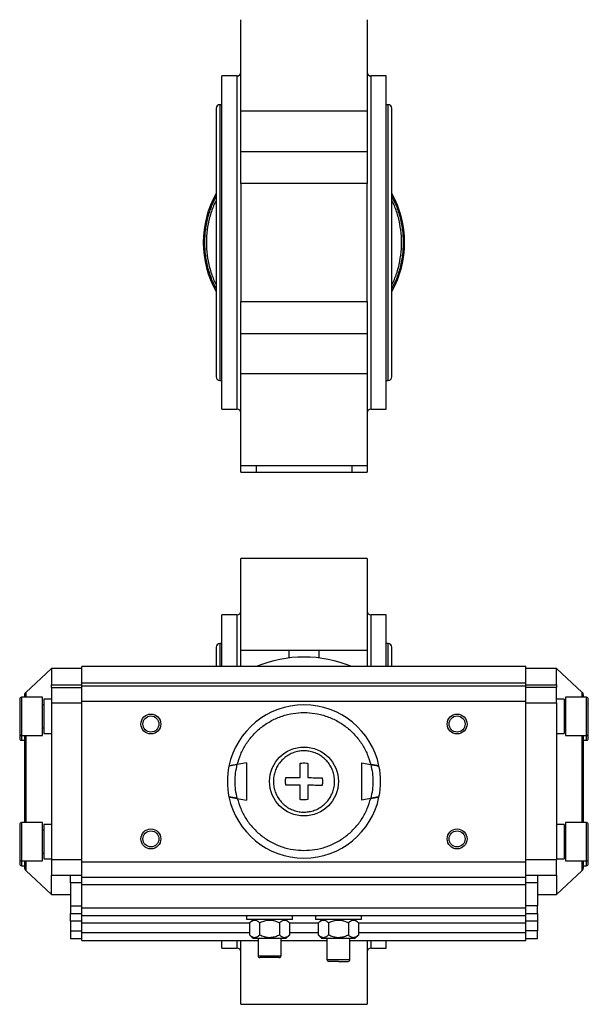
# Model space of a CAD drawing. Header units: millimetres. Extents: x 328 to 1048, y 21 to 717.
# Tile 2 of 22: x 510 to 658, y 21 to 278. Entities that reach past the tile are written whole.
import ezdxf

# ---------------------------------------------------------------- set-up
doc = ezdxf.new("R2010")
doc.units = ezdxf.units.MM

msp = doc.modelspace()

# ---------------------------------------------------------------- linework, layer by layer
at = {"color": 7, "linetype": 'Continuous', "lineweight": 25}
for p, q in [((566.56, 262.95), (562.56, 262.95)), ((562.56, 219.45), (562.56, 262.95)), ((605.56, 262.95), (601.56, 262.95)), ((605.56, 219.45), (605.56, 262.95)), ((562.56, 255.45), (562.06, 255.45)), ((606.06, 255.45), (605.56, 255.45)), ((561.11, 254.5), (561.11, 184.4)), ((600.56, 253.75), (567.56, 253.75)), ((567.56, 243.26), (567.56, 253.75)), ((600.56, 253.75), (600.56, 243.26)), ((607.01, 184.4), (607.01, 254.5)), ((567.56, 243.26), (600.56, 243.26)), ((567.56, 234.84), (567.56, 204.07)), ((600.56, 234.84), (567.56, 234.84)), ((600.56, 204.07), (600.56, 234.84)), ((562.56, 175.95), (562.56, 219.45)), ((605.56, 175.95), (605.56, 219.45)), ((567.56, 204.07), (600.56, 204.07)), ((600.56, 195.65), (567.56, 195.65)), ((567.56, 185.16), (567.56, 195.65)), ((600.56, 195.65), (600.56, 185.16)), ((600.56, 185.16), (567.56, 185.16)), ((562.06, 183.45), (562.56, 183.45)), ((605.56, 183.45), (606.06, 183.45)), ((562.56, 175.95), (566.56, 175.95)), ((601.56, 175.95), (605.56, 175.95)), ((567.56, 161.26), (600.56, 161.26)), ((567.56, 159.45), (567.56, 161.13)), ((567.56, 159.45), (571.56, 159.45)), ((571.56, 161.26), (571.56, 159.45)), ((571.56, 159.45), (596.56, 159.45)), ((596.56, 161.26), (596.56, 159.45)), ((596.56, 159.45), (600.56, 159.45)), ((600.56, 161.13), (600.56, 159.45)), ((600.56, 136.92), (567.56, 136.92)), ((600.56, 136.92), (600.56, 136.92)), ((600.56, 136.92), (600.56, 113.02)), ((566.56, 122.22), (562.56, 122.22)), ((562.56, 108.72), (562.56, 122.22)), ((605.56, 122.22), (601.56, 122.22)), ((605.56, 108.72), (605.56, 122.22)), ((561.11, 113.77), (561.11, 108.72)), ((562.56, 114.72), (562.06, 114.72)), ((606.06, 114.72), (605.56, 114.72)), ((607.01, 108.72), (607.01, 113.77)), ((567.56, 113.02), (580.06, 113.02)), ((567.56, 108.72), (567.56, 113.02)), ((580.06, 113.02), (588.06, 113.02)), ((580.06, 113.02), (580.06, 110.98)), ((588.06, 113.02), (600.56, 113.02)), ((588.06, 110.98), (588.06, 113.02)), ((600.56, 113.02), (600.56, 108.72)), ((518.06, 108.22), (511.38, 101.99)), ((526.06, 108.22), (518.06, 108.22)), ((518.06, 108.22), (518.06, 103.95)), ((642.06, 108.72), (526.06, 108.72)), ((526.06, 104.44), (526.06, 108.72)), ((642.06, 104.44), (642.06, 108.72)), ((650.06, 108.22), (642.06, 108.22)), ((656.75, 101.99), (650.06, 108.22)), ((650.06, 103.95), (650.06, 108.22)), ((518.06, 103.95), (526.06, 103.95)), ((518.06, 103.22), (518.06, 103.95)), ((518.06, 103.22), (518.06, 99.22)), ((518.06, 103.22), (526.06, 103.22)), ((526.06, 104.44), (642.06, 104.44)), ((526.06, 103.72), (526.06, 104.44)), ((526.06, 103.72), (642.06, 103.72)), ((526.06, 99.72), (526.06, 103.72)), ((642.06, 103.72), (642.06, 104.44)), ((642.06, 103.95), (650.06, 103.95)), ((642.06, 99.72), (642.06, 103.72)), ((650.06, 103.22), (642.06, 103.22)), ((650.06, 103.95), (650.06, 103.22)), ((650.06, 99.22), (650.06, 103.22)), ((515.78, 100.72), (510.28, 100.72)), ((515.78, 90.72), (515.78, 100.72)), ((657.84, 100.72), (652.34, 100.72)), ((652.34, 100.72), (652.34, 98.59)), ((516.06, 98.72), (515.78, 98.72)), ((518.06, 100.2), (516.06, 100.2)), ((516.06, 100.2), (516.06, 91.24)), ((518.06, 99.22), (526.06, 99.22)), ((518.06, 99.22), (518.06, 58.22)), ((526.06, 99.72), (642.06, 99.72)), ((526.06, 57.72), (526.06, 99.72)), ((642.06, 57.72), (642.06, 99.72)), ((642.06, 99.22), (650.06, 99.22)), ((652.06, 100.2), (650.06, 100.2)), ((650.06, 99.22), (650.06, 58.22)), ((652.06, 100.2), (652.06, 91.24)), ((652.34, 98.72), (652.06, 98.72)), ((652.34, 98.59), (652.34, 90.72)), ((515.78, 92.72), (516.06, 92.72)), ((652.06, 92.72), (652.34, 92.72)), ((658.34, 91.49), (658.34, 92.57)), ((510.28, 90.72), (515.78, 90.72)), ((516.06, 91.24), (518.06, 91.24)), ((650.06, 91.24), (652.06, 91.24)), ((652.34, 90.72), (657.84, 90.72)), ((510.28, 89.47), (511.06, 89.47)), ((657.06, 89.47), (657.84, 89.47)), ((569.06, 83.58), (566.61, 83.15)), ((569.06, 83.58), (569.06, 73.87)), ((583.07, 79.73), (583.09, 83.46)), ((585.09, 83.44), (585.07, 79.72)), ((599.06, 83.58), (599.06, 73.87)), ((599.06, 83.58), (601.51, 83.15)), ((583.04, 74), (583.06, 77.73)), ((585.06, 77.72), (585.04, 73.99)), ((566.61, 74.3), (569.06, 73.87)), ((601.51, 74.3), (599.06, 73.87)), ((515.78, 67.98), (510.28, 67.98)), ((515.78, 57.98), (515.78, 67.98)), ((518.06, 67.46), (516.06, 67.46)), ((516.06, 67.46), (516.06, 58.5)), ((652.06, 67.46), (650.06, 67.46)), ((652.06, 67.46), (652.06, 58.5)), ((657.84, 67.98), (652.34, 67.98)), ((652.34, 67.98), (652.34, 60.86)), ((509.78, 66.22), (509.78, 66.21)), ((516.06, 65.98), (515.78, 65.98)), ((652.34, 65.98), (652.06, 65.98)), ((515.78, 59.98), (516.06, 59.98)), ((652.06, 59.98), (652.34, 59.98)), ((652.34, 60.86), (652.34, 57.98)), ((510.28, 57.98), (515.78, 57.98)), ((510.28, 56.72), (511.06, 56.72)), ((516.06, 58.5), (518.06, 58.5)), ((526.06, 58.22), (518.06, 58.22)), ((518.06, 58.22), (518.06, 54.22)), ((526.06, 57.72), (642.06, 57.72)), ((526.06, 53.72), (526.06, 57.72)), ((650.06, 58.22), (642.06, 58.22)), ((642.06, 53.72), (642.06, 57.72)), ((650.06, 58.5), (652.06, 58.5)), ((650.06, 54.22), (650.06, 58.22)), ((652.34, 57.98), (657.84, 57.98)), ((657.06, 56.72), (657.84, 56.72)), ((511.38, 55.46), (518.06, 49.22)), ((518.06, 54.22), (526.06, 54.22)), ((518.06, 49.22), (518.06, 54.22)), ((523.06, 52.22), (523.06, 54.22)), ((642.06, 54.22), (650.06, 54.22)), ((645.06, 54.22), (645.06, 52.22)), ((650.06, 49.22), (656.75, 55.46)), ((650.06, 54.22), (650.06, 49.22)), ((526.06, 52.22), (523.06, 52.22)), ((523.06, 52.22), (523.06, 46.22)), ((526.06, 53.72), (642.06, 53.72)), ((526.06, 51.72), (526.06, 53.72)), ((642.06, 51.72), (526.06, 51.72)), ((526.06, 45.72), (526.06, 51.72)), ((642.06, 51.72), (642.06, 53.72)), ((645.06, 52.22), (642.06, 52.22)), ((642.06, 45.72), (642.06, 51.72)), ((645.06, 52.22), (645.06, 46.22)), ((518.06, 49.22), (523.06, 49.22)), ((645.06, 49.22), (650.06, 49.22)), ((523.06, 46.22), (526.06, 46.22)), ((523.06, 46.22), (523.06, 44.22)), ((523.06, 44.22), (526.06, 44.22)), ((523.06, 42.22), (523.06, 44.22)), ((526.06, 45.72), (642.06, 45.72)), ((526.06, 43.72), (526.06, 45.72)), ((526.06, 43.72), (642.06, 43.72)), ((526.06, 41.72), (526.06, 43.72)), ((569.06, 43.72), (569.06, 42.72)), ((581.06, 42.72), (581.06, 43.72)), ((587.06, 43.72), (587.06, 42.72)), ((599.06, 42.72), (599.06, 43.72)), ((645.06, 46.22), (642.06, 46.22)), ((642.06, 43.72), (642.06, 45.72)), ((642.06, 44.22), (645.06, 44.22)), ((642.06, 41.72), (642.06, 43.72)), ((645.06, 44.22), (645.06, 46.22)), ((645.06, 44.22), (645.06, 42.22)), ((526.06, 42.22), (523.06, 42.22)), ((523.06, 42.22), (523.06, 39.72)), ((526.06, 39.22), (526.06, 41.72)), ((581.06, 42.72), (569.06, 42.72)), ((570.76, 42.72), (569.87, 41.83)), ((569.87, 38.62), (569.87, 41.83)), ((572.46, 41.83), (572.46, 38.62)), ((577.66, 41.83), (577.66, 38.62)), ((580.26, 41.83), (579.36, 42.72)), ((580.26, 41.83), (580.26, 38.62)), ((599.06, 42.72), (587.06, 42.72)), ((588.76, 42.72), (587.87, 41.83)), ((587.87, 38.62), (587.87, 41.83)), ((590.46, 41.83), (590.46, 38.62)), ((595.66, 41.83), (595.66, 38.62)), ((598.26, 41.83), (597.36, 42.72)), ((598.26, 41.83), (598.26, 38.62)), ((645.06, 42.22), (642.06, 42.22)), ((642.06, 39.22), (642.06, 41.72)), ((645.06, 42.22), (645.06, 39.72)), ((523.06, 39.72), (526.06, 39.72)), ((523.06, 39.72), (523.06, 37.72)), ((526.06, 37.22), (526.06, 39.22)), ((569.87, 38.62), (570.76, 37.72)), ((579.36, 37.72), (580.26, 38.62)), ((587.87, 38.62), (588.76, 37.72)), ((597.36, 37.72), (598.26, 38.62)), ((645.06, 39.72), (642.06, 39.72)), ((642.06, 37.22), (642.06, 39.22)), ((645.06, 37.72), (645.06, 39.72)), ((523.06, 37.72), (526.06, 37.72)), ((526.06, 37.22), (572.06, 37.22)), ((562.56, 35.22), (562.56, 37.22)), ((579.36, 37.72), (570.76, 37.72)), ((572.06, 37.72), (572.06, 33.22)), ((578.06, 33.22), (578.06, 37.72)), ((578.06, 37.22), (590.06, 37.22)), ((597.36, 37.72), (588.76, 37.72)), ((590.06, 37.72), (590.06, 32.22)), ((596.06, 32.22), (596.06, 37.72)), ((596.06, 37.22), (642.06, 37.22)), ((605.56, 35.22), (605.56, 37.22)), ((642.06, 37.72), (645.06, 37.72)), ((562.56, 35.22), (566.56, 35.22)), ((601.56, 35.22), (605.56, 35.22)), ((567.56, 20.53), (600.56, 20.53))]:
    msp.add_line(p, q, dxfattribs=at)
at = {"color": 8, "linetype": 'Continuous', "lineweight": 25}
for p, q in [((566.56, 219.45), (566.56, 262.95)), ((601.56, 262.95), (601.56, 219.45)), ((562.06, 255.45), (562.06, 183.45)), ((606.06, 183.45), (606.06, 255.45)), ((566.56, 175.95), (566.56, 219.45)), ((601.56, 219.45), (601.56, 175.95)), ((566.56, 108.72), (566.56, 122.22)), ((601.56, 122.22), (601.56, 108.72)), ((562.06, 114.72), (562.06, 108.72)), ((606.06, 108.72), (606.06, 114.72)), ((510.28, 100.72), (510.28, 90.72)), ((511.38, 101.99), (511.38, 100.72)), ((656.75, 100.72), (656.75, 101.99)), ((657.84, 98.59), (657.84, 100.72)), ((657.84, 90.72), (657.84, 98.59)), ((510.28, 90.72), (510.28, 89.47)), ((511.38, 90.72), (511.38, 78.72)), ((656.75, 67.98), (656.75, 90.72)), ((657.84, 89.47), (657.84, 90.72)), ((511.38, 78.72), (511.38, 67.98)), ((510.28, 67.98), (510.28, 57.98)), ((657.84, 60.86), (657.84, 67.98)), ((657.84, 57.98), (657.84, 60.86)), ((510.28, 57.98), (510.28, 56.72)), ((511.38, 57.98), (511.38, 55.46)), ((656.75, 55.46), (656.75, 57.98)), ((657.84, 56.72), (657.84, 57.98)), ((569.87, 41.72), (526.06, 41.72)), ((587.87, 41.72), (580.26, 41.72)), ((642.06, 41.72), (598.26, 41.72)), ((569.87, 39.22), (526.06, 39.22)), ((587.87, 39.22), (580.26, 39.22)), ((642.06, 39.22), (598.26, 39.22)), ((566.56, 35.22), (566.56, 37.22)), ((601.56, 37.22), (601.56, 35.22)), ((572.06, 33.22), (578.05, 33.22)), ((578.05, 33.22), (578.06, 33.22)), ((590.06, 32.22), (593.09, 32.22)), ((593.09, 32.22), (596.06, 32.22))]:
    msp.add_line(p, q, dxfattribs=at)
at = {"color": 7, "linetype": 'Continuous', "lineweight": 25}
for centre, radius in [((544.06, 93.72), 2.6), ((544.06, 93.72), 2.1), ((624.06, 93.72), 2.6), ((624.06, 93.72), 2.1), ((584.06, 78.72), 9), ((544.06, 63.72), 2.6), ((544.06, 63.72), 2.1), ((624.06, 63.72), 2.6), ((624.06, 63.72), 2.1)]:
    msp.add_circle(centre, radius, dxfattribs=at)
for centre, radius, start, end in [((566.56, 263.95), 1, 270, 0), ((601.56, 263.95), 1, 180, 270), ((562.06, 254.5), 0.95, 90, 180), ((606.06, 254.5), 0.95, 0, 90), ((584.06, 219.45), 26.3, 150.765, 209.235), ((584.06, 219.45), 26.3, 330.765, 29.235), ((562.06, 184.4), 0.95, 180, 270), ((606.06, 184.4), 0.95, 270, 0), ((566.56, 174.95), 1, 0, 90), ((601.56, 174.95), 1, 90, 180), ((566.56, 123.22), 1, 270, 360), ((601.56, 123.22), 1, 180, 270), ((562.06, 113.77), 0.95, 90, 180), ((606.06, 113.77), 0.95, 0, 90), ((584.06, 78.72), 32.5, 67.3801, 112.6199), ((510.28, 100.22), 0.5, 90, 180), ((512.06, 101.26), 1, 133, 180), ((656.06, 101.26), 1, 0, 47), ((657.84, 100.22), 0.5, 0, 90), ((584.06, 78.72), 20, 11.5632, 168.4368), ((510.28, 91.22), 0.5, 180, 270), ((657.84, 91.22), 0.5, 270, 0), ((510.28, 89.97), 0.5, 180, 270), ((657.84, 89.97), 0.5, 270, 0), ((584.06, 78.72), 20, 168.4368, 191.5632), ((584.06, 78.72), 20, 348.4368, 11.5632), ((584.06, 78.72), 20, 191.5632, 348.4368), ((510.28, 67.48), 0.5, 90, 180), ((657.84, 67.48), 0.5, 0, 90), ((510.28, 58.48), 0.5, 180, 270), ((510.28, 57.22), 0.5, 180, 270), ((657.84, 58.48), 0.5, 270, 0), ((657.84, 57.22), 0.5, 270, 0), ((512.06, 56.19), 1, 180, 227), ((656.06, 56.19), 1, 313, 0), ((566.56, 34.22), 1, 0, 90), ((601.56, 34.22), 1, 90, 180), ((572.56, 33.22), 0.5, 180, 270), ((577.56, 33.22), 0.5, 270, 0), ((590.56, 32.22), 0.5, 180, 270), ((595.56, 32.22), 0.5, 270, 0)]:
    msp.add_arc(centre, radius, start, end, dxfattribs=at)
for points, knots in [([(567.56, 253.75), (567.56, 253.84), (567.56, 254.01), (567.56, 254.28), (567.56, 254.55), (567.56, 254.83), (567.56, 255.12), (567.56, 255.41), (567.56, 255.98), (567.56, 256.86), (567.56, 258.1), (567.56, 259.4), (567.56, 261.25), (567.56, 263.65), (567.56, 266.52), (567.56, 269.21), (567.56, 271.59), (567.56, 273.6), (567.56, 274.99), (567.56, 275.92), (567.56, 276.52), (567.56, 277.01), (567.56, 277.32), (567.56, 277.49), (567.56, 277.58), (567.56, 277.64), (567.56, 277.64), (567.56, 277.65)], [0, 0, 0, 0, 0.011122, 0.022225, 0.033317, 0.044407, 0.055501, 0.066606, 0.077732, 0.11891, 0.160105, 0.202999, 0.24591, 0.333425, 0.420939, 0.506635, 0.58891, 0.666535, 0.744161, 0.785339, 0.826533, 0.869428, 0.912339, 0.934278, 0.956161, 0.978049, 1, 1, 1, 1]), ([(600.56, 277.65), (600.56, 277.65), (600.56, 277.64), (600.56, 277.63), (600.56, 277.61), (600.56, 277.57), (600.56, 277.53), (600.56, 277.48), (600.56, 277.42), (600.56, 277.28), (600.56, 277.01), (600.56, 276.52), (600.56, 275.92), (600.56, 274.99), (600.56, 273.6), (600.56, 271.59), (600.56, 269.21), (600.56, 266.52), (600.56, 263.65), (600.56, 261.25), (600.56, 259.4), (600.56, 258.1), (600.56, 256.86), (600.56, 255.91), (600.56, 255.19), (600.56, 254.69), (600.56, 254.21), (600.56, 253.9), (600.56, 253.75)], [0, 0, 0, 0, 0.010981, 0.02194, 0.032886, 0.043826, 0.054766, 0.065715, 0.07668, 0.087668, 0.130563, 0.173473, 0.214652, 0.255846, 0.333471, 0.411096, 0.493371, 0.579067, 0.666581, 0.754095, 0.79699, 0.8399, 0.881079, 0.922273, 0.941722, 0.961132, 0.980545, 1, 1, 1, 1]), ([(567.56, 234.84), (567.56, 234.93), (567.56, 235.1), (567.56, 235.37), (567.56, 235.64), (567.56, 235.91), (567.56, 236.18), (567.56, 236.45), (567.56, 236.73), (567.56, 237.3), (567.56, 238.17), (567.56, 239.33), (567.56, 240.44), (567.56, 241.32), (567.56, 241.97), (567.56, 242.42), (567.56, 242.86), (567.56, 243.13), (567.56, 243.26)], [0, 0, 0, 0, 0.030742, 0.061375, 0.091934, 0.122458, 0.152984, 0.183549, 0.21419, 0.244946, 0.372453, 0.500018, 0.627526, 0.755091, 0.816457, 0.877531, 0.938612, 1, 1, 1, 1]), ([(600.56, 243.26), (600.56, 243.19), (600.56, 243.06), (600.56, 242.85), (600.56, 242.64), (600.56, 242.42), (600.56, 242.2), (600.56, 241.97), (600.56, 241.73), (600.56, 241.23), (600.56, 240.44), (600.56, 239.33), (600.56, 238.17), (600.56, 237.21), (600.56, 236.45), (600.56, 235.91), (600.56, 235.37), (600.56, 235.01), (600.56, 234.84)], [0, 0, 0, 0, 0.030742, 0.061375, 0.091934, 0.122458, 0.152984, 0.183549, 0.21419, 0.244946, 0.372453, 0.500018, 0.627526, 0.755091, 0.816457, 0.877531, 0.938612, 1, 1, 1, 1]), ([(561.11, 207.53), (560.79, 208.13), (559.93, 209.76), (559, 212.61), (558.3, 216), (558.07, 219.45), (558.3, 222.91), (559, 226.3), (559.93, 229.15), (560.79, 230.77), (561.11, 231.38)], [0, 0, 0, 0, 0.082731, 0.221821, 0.36091, 0.5, 0.63909, 0.778179, 0.917269, 1, 1, 1, 1]), ([(561.11, 230.45), (560.89, 230), (560.16, 228.57), (559.35, 225.98), (558.7, 222.75), (558.49, 219.45), (558.7, 216.16), (559.35, 212.93), (560.16, 210.34), (560.89, 208.91), (561.11, 208.46)], [0, 0, 0, 0, 0.066156, 0.210771, 0.355385, 0.499999, 0.644614, 0.789228, 0.933842, 1, 1, 1, 1]), ([(607.01, 231.38), (607.33, 230.77), (608.2, 229.15), (609.13, 226.3), (609.83, 222.91), (610.06, 219.45), (609.83, 216), (609.13, 212.61), (608.2, 209.76), (607.33, 208.13), (607.01, 207.53)], [0, 0, 0, 0, 0.082732, 0.221821, 0.360911, 0.5, 0.63909, 0.778179, 0.917269, 1, 1, 1, 1]), ([(607.01, 208.46), (607.24, 208.91), (607.97, 210.34), (608.77, 212.93), (609.42, 216.16), (609.63, 219.45), (609.42, 222.75), (608.77, 225.98), (607.97, 228.57), (607.24, 230), (607.01, 230.45)], [0, 0, 0, 0, 0.066157, 0.210771, 0.355386, 0.5, 0.644615, 0.789229, 0.933843, 1, 1, 1, 1]), ([(567.56, 195.65), (567.56, 195.71), (567.56, 195.85), (567.56, 196.05), (567.56, 196.27), (567.56, 196.49), (567.56, 196.71), (567.56, 196.94), (567.56, 197.18), (567.56, 197.67), (567.56, 198.46), (567.56, 199.58), (567.56, 200.73), (567.56, 201.7), (567.56, 202.45), (567.56, 203), (567.56, 203.54), (567.56, 203.89), (567.56, 204.07)], [0, 0, 0, 0, 0.030742, 0.061375, 0.091934, 0.122458, 0.152984, 0.183549, 0.21419, 0.244946, 0.372453, 0.500018, 0.627526, 0.755091, 0.816457, 0.877531, 0.938612, 1, 1, 1, 1]), ([(600.56, 204.07), (600.56, 203.98), (600.56, 203.81), (600.56, 203.54), (600.56, 203.27), (600.56, 203), (600.56, 202.73), (600.56, 202.45), (600.56, 202.18), (600.56, 201.6), (600.56, 200.73), (600.56, 199.58), (600.56, 198.46), (600.56, 197.59), (600.56, 196.94), (600.56, 196.48), (600.56, 196.05), (600.56, 195.78), (600.56, 195.65)], [0, 0, 0, 0, 0.030742, 0.061375, 0.091934, 0.122458, 0.152984, 0.183549, 0.21419, 0.244946, 0.372453, 0.500018, 0.627526, 0.755091, 0.816457, 0.877531, 0.938612, 1, 1, 1, 1]), ([(567.56, 161.26), (567.56, 161.26), (567.56, 161.26), (567.56, 161.28), (567.56, 161.3), (567.56, 161.33), (567.56, 161.37), (567.56, 161.42), (567.56, 161.49), (567.56, 161.62), (567.56, 161.89), (567.56, 162.38), (567.56, 162.99), (567.56, 163.92), (567.56, 165.3), (567.56, 167.32), (567.56, 169.7), (567.56, 172.39), (567.56, 175.26), (567.56, 177.66), (567.56, 179.5), (567.56, 180.81), (567.56, 182.05), (567.56, 183), (567.56, 183.71), (567.56, 184.22), (567.56, 184.7), (567.56, 185.01), (567.56, 185.16)], [0, 0, 0, 0, 0.010981, 0.02194, 0.032886, 0.043826, 0.054766, 0.065715, 0.07668, 0.087668, 0.130563, 0.173473, 0.214652, 0.255846, 0.333471, 0.411096, 0.493371, 0.579067, 0.666581, 0.754095, 0.79699, 0.8399, 0.881079, 0.922273, 0.941722, 0.961132, 0.980545, 1, 1, 1, 1]), ([(600.56, 185.16), (600.56, 185.07), (600.56, 184.9), (600.56, 184.63), (600.56, 184.35), (600.56, 184.07), (600.56, 183.79), (600.56, 183.49), (600.56, 182.92), (600.56, 182.05), (600.56, 180.81), (600.56, 179.5), (600.56, 177.66), (600.56, 175.26), (600.56, 172.39), (600.56, 169.7), (600.56, 167.32), (600.56, 165.3), (600.56, 163.92), (600.56, 162.99), (600.56, 162.38), (600.56, 161.89), (600.56, 161.59), (600.56, 161.42), (600.56, 161.33), (600.56, 161.27), (600.56, 161.26), (600.56, 161.26)], [0, 0, 0, 0, 0.011122, 0.022225, 0.033317, 0.044407, 0.055501, 0.066606, 0.077732, 0.11891, 0.160105, 0.202999, 0.24591, 0.333425, 0.420939, 0.506635, 0.58891, 0.666535, 0.744161, 0.785339, 0.826533, 0.869428, 0.912339, 0.934278, 0.956161, 0.978049, 1, 1, 1, 1]), ([(567.56, 113.02), (567.56, 113.11), (567.56, 113.28), (567.56, 113.55), (567.56, 113.82), (567.56, 114.11), (567.56, 114.39), (567.56, 114.69), (567.56, 115.25), (567.56, 116.13), (567.56, 117.37), (567.56, 118.68), (567.56, 120.52), (567.56, 122.92), (567.56, 125.79), (567.56, 128.48), (567.56, 130.86), (567.56, 132.87), (567.56, 134.26), (567.56, 135.19), (567.56, 135.8), (567.56, 136.29), (567.56, 136.59), (567.56, 136.76), (567.56, 136.85), (567.56, 136.91), (567.56, 136.92), (567.56, 136.92)], [0, 0, 0, 0, 0.011122, 0.022225, 0.033317, 0.044407, 0.055501, 0.066606, 0.077732, 0.11891, 0.160105, 0.202999, 0.24591, 0.333425, 0.420939, 0.506635, 0.58891, 0.666535, 0.744161, 0.785339, 0.826533, 0.869428, 0.912339, 0.934278, 0.956161, 0.978049, 1, 1, 1, 1]), ([(511.06, 101.26), (511.06, 101.24), (511.06, 101.2), (511.06, 100.87), (511.06, 100.72)], [0, 0, 0, 0, 0.576833, 1, 1, 1, 1]), ([(657.06, 100.72), (657.06, 100.87), (657.06, 101.2), (657.06, 101.24), (657.06, 101.26)], [0, 0, 0, 0, 0.423181, 1, 1, 1, 1]), ([(509.78, 100.22), (509.78, 100.21), (509.78, 100.2), (509.78, 99.93), (509.78, 99.39), (509.78, 98.73), (509.78, 98.3)], [0, 0, 0, 0, 0.208409, 0.416818, 0.620896, 1, 1, 1, 1]), ([(509.78, 98.3), (509.78, 97.8), (509.78, 97.04), (509.78, 95.86), (509.78, 94.93), (509.78, 94.04), (509.78, 93), (509.78, 91.95), (509.78, 91.33), (509.78, 91.25), (509.78, 91.23)], [0, 0, 0, 0, 0.174995, 0.269199, 0.365401, 0.461603, 0.555806, 0.730801, 0.905797, 1, 1, 1, 1]), ([(658.34, 98.3), (658.34, 98.73), (658.34, 99.39), (658.34, 99.93), (658.34, 100.19), (658.34, 100.2), (658.34, 100.21)], [0, 0, 0, 0, 0.391321, 0.601977, 0.817102, 1, 1, 1, 1]), ([(658.34, 98.55), (658.34, 98.76), (658.34, 99), (658.34, 98.96), (658.34, 98.95)], [0, 0, 0, 0, 0.861392, 1, 1, 1, 1]), ([(658.34, 91.23), (658.34, 91.25), (658.34, 91.33), (658.34, 91.95), (658.34, 93), (658.34, 94.04), (658.34, 94.93), (658.34, 95.86), (658.34, 97.04), (658.34, 97.8), (658.34, 98.3)], [0, 0, 0, 0, 0.094203, 0.269199, 0.444194, 0.538397, 0.634599, 0.730801, 0.825005, 1, 1, 1, 1]), ([(566.61, 83.15), (566.89, 84.05), (567.45, 85.9), (568.86, 88.5), (570.69, 90.91), (572.96, 93), (575.54, 94.68), (578.32, 95.87), (581.19, 96.57), (584.06, 96.8), (586.94, 96.57), (589.8, 95.87), (592.59, 94.68), (595.17, 93), (597.43, 90.91), (599.27, 88.5), (600.68, 85.9), (601.24, 84.05), (601.51, 83.15)], [0, 0, 0, 0, 0.0594978, 0.1214964, 0.185282, 0.25, 0.314718, 0.3785036, 0.4405022, 0.5, 0.5594978, 0.6214964, 0.685282, 0.75, 0.814718, 0.8785036, 0.9405022, 1, 1, 1, 1]), ([(509.78, 90.98), (509.78, 90.86), (509.78, 90.55), (509.78, 90.22), (509.78, 90), (509.78, 89.99), (509.78, 89.99)], [0, 0, 0, 0, 0.178428, 0.484114, 0.789801, 1, 1, 1, 1]), ([(511.06, 90.72), (511.06, 90.19), (511.06, 89), (511.06, 86.84), (511.06, 84.29), (511.06, 81.5), (511.06, 79.64), (511.06, 78.72)], [0, 0, 0, 0, 0.1494017, 0.3292107, 0.5592574, 0.782975, 1, 1, 1, 1]), ([(657.06, 78.72), (657.06, 79.64), (657.06, 81.5), (657.06, 84.29), (657.06, 86.84), (657.06, 89), (657.06, 90.19), (657.06, 90.72)], [0, 0, 0, 0, 0.217025, 0.440743, 0.670791, 0.8506, 1, 1, 1, 1]), ([(658.34, 89.99), (658.34, 89.99), (658.34, 90), (658.34, 90.22), (658.34, 90.55), (658.34, 90.86), (658.34, 90.98)], [0, 0, 0, 0, 0.2102, 0.515887, 0.821575, 1, 1, 1, 1]), ([(592.06, 78.68), (592.06, 78.46), (592.04, 78.01), (591.95, 77.35), (591.81, 76.68), (591.61, 76.04), (591.27, 75.2), (590.83, 74.41), (590.29, 73.69), (589.7, 73.02), (589.02, 72.42), (588.28, 71.91), (587.49, 71.47), (586.65, 71.13), (585.78, 70.9), (584.9, 70.75), (583.99, 70.7), (583.1, 70.77), (582.21, 70.92), (581.34, 71.18), (580.52, 71.54), (579.73, 71.97), (579, 72.5), (578.34, 73.12), (577.89, 73.62), (577.49, 74.15), (577.12, 74.73), (576.81, 75.33), (576.46, 76.16), (576.22, 77.03), (576.09, 77.98), (576.05, 78.71), (576.09, 79.44), (576.17, 80.1), (576.32, 80.76), (576.52, 81.41), (576.77, 82.04), (577.07, 82.63), (577.43, 83.21), (577.83, 83.76), (578.43, 84.43), (579.11, 85.03), (579.85, 85.54), (580.44, 85.87), (581.05, 86.14), (581.69, 86.37), (582.34, 86.55), (583, 86.66), (583.67, 86.72), (584.35, 86.73), (585.03, 86.68), (585.92, 86.53), (586.78, 86.27), (587.61, 85.91), (588.4, 85.48), (589.13, 84.95), (589.78, 84.33), (590.39, 83.66), (590.9, 82.92), (591.32, 82.12), (591.66, 81.29), (591.9, 80.42), (592.04, 79.47), (592.06, 78.96), (592.06, 78.68)], [0, 0, 0, 0, 0.013189, 0.02647, 0.04004, 0.05371, 0.066899, 0.093726, 0.107395, 0.120585, 0.147412, 0.161081, 0.174271, 0.201097, 0.214767, 0.227956, 0.254783, 0.268453, 0.281642, 0.308469, 0.322138, 0.335328, 0.362155, 0.375824, 0.389014, 0.402294, 0.415864, 0.429534, 0.442723, 0.46955, 0.48322, 0.499976, 0.513165, 0.526446, 0.540016, 0.553686, 0.566875, 0.580156, 0.593726, 0.607395, 0.620585, 0.647412, 0.661081, 0.674271, 0.687551, 0.701121, 0.714791, 0.72798, 0.741261, 0.754831, 0.7685, 0.78169, 0.808517, 0.822186, 0.835376, 0.862202, 0.875872, 0.889061, 0.915888, 0.929558, 0.942747, 0.969574, 0.983243, 1, 1, 1, 1]), ([(566.61, 83.15), (566.49, 83.12), (566.23, 83.08), (565.85, 83.01), (565.49, 82.94), (565.18, 82.89), (564.91, 82.83), (564.7, 82.79), (564.56, 82.76), (564.48, 82.74), (564.47, 82.74), (564.47, 82.73)], [0, 0, 0, 0, 0.118481, 0.240306, 0.358831, 0.481171, 0.593232, 0.709116, 0.812266, 0.918824, 1, 1, 1, 1]), ([(566.61, 83.15), (566.49, 83.12), (566.23, 83.08), (565.85, 83.01), (565.49, 82.94), (565.18, 82.89), (564.91, 82.83), (564.7, 82.79), (564.56, 82.76), (564.48, 82.74), (564.47, 82.74), (564.47, 82.73)], [0, 0, 0, 0, 0.1184808, 0.2403065, 0.3588305, 0.4811712, 0.5932321, 0.709116, 0.812266, 0.9188236, 1, 1, 1, 1]), ([(566.61, 74.3), (566.46, 75.03), (566.14, 76.49), (566.02, 78.72), (566.14, 80.96), (566.46, 82.42), (566.61, 83.15)], [0, 0, 0, 0, 0.250015, 0.5, 0.749955, 1, 1, 1, 1]), ([(583.09, 83.46), (583.36, 83.5), (583.89, 83.58), (584.57, 83.54), (584.96, 83.47), (585.09, 83.44)], [0, 0, 0, 0, 0.398614, 0.808789, 1, 1, 1, 1]), ([(601.51, 83.15), (601.67, 82.42), (601.98, 80.96), (602.1, 78.72), (601.98, 76.49), (601.67, 75.03), (601.51, 74.3)], [0, 0, 0, 0, 0.250045, 0.5, 0.749985, 1, 1, 1, 1]), ([(603.66, 82.73), (603.65, 82.74), (603.64, 82.74), (603.56, 82.76), (603.42, 82.79), (603.25, 82.83), (603.02, 82.87), (602.76, 82.92), (602.46, 82.98), (602.15, 83.03), (601.83, 83.09), (601.62, 83.13), (601.51, 83.15)], [0, 0, 0, 0, 0.096219, 0.195317, 0.291514, 0.390348, 0.489621, 0.591424, 0.697602, 0.806456, 0.902353, 1, 1, 1, 1]), ([(601.51, 83.15), (601.64, 83.12), (601.9, 83.08), (602.27, 83.01), (602.63, 82.94), (602.95, 82.89), (603.22, 82.83), (603.42, 82.79), (603.57, 82.76), (603.64, 82.74), (603.65, 82.74), (603.66, 82.73)], [0, 0, 0, 0, 0.1184808, 0.2403065, 0.3588305, 0.4811712, 0.5932321, 0.709116, 0.812266, 0.9188236, 1, 1, 1, 1]), ([(579.33, 77.75), (579.3, 77.92), (579.24, 78.25), (579.23, 78.75), (579.25, 79.26), (579.31, 79.59), (579.34, 79.75)], [0, 0, 0, 0, 0.2486387, 0.5, 0.7486387, 1, 1, 1, 1]), ([(579.34, 79.75), (579.94, 79.75), (581.14, 79.74), (582.42, 79.73), (583.07, 79.73)], [0, 0, 0, 0, 0.493662, 1, 1, 1, 1]), ([(585.07, 79.72), (585.7, 79.72), (586.98, 79.71), (588.18, 79.7), (588.79, 79.7)], [0, 0, 0, 0, 0.493662, 1, 1, 1, 1]), ([(511.06, 78.72), (511.06, 77.81), (511.06, 75.95), (511.06, 73.16), (511.06, 70.62), (511.06, 68.88), (511.06, 68.1), (511.06, 67.98)], [0, 0, 0, 0, 0.245106, 0.497769, 0.757518, 0.960622, 1, 1, 1, 1]), ([(583.06, 77.73), (582.43, 77.73), (581.15, 77.74), (579.94, 77.75), (579.33, 77.75)], [0, 0, 0, 0, 0.493662, 1, 1, 1, 1]), ([(588.78, 77.7), (588.19, 77.7), (586.98, 77.71), (585.7, 77.72), (585.06, 77.72)], [0, 0, 0, 0, 0.493662, 1, 1, 1, 1]), ([(588.79, 79.7), (588.82, 79.53), (588.88, 79.2), (588.9, 78.7), (588.88, 78.19), (588.81, 77.86), (588.78, 77.7)], [0, 0, 0, 0, 0.248639, 0.5, 0.748639, 1, 1, 1, 1]), ([(657.06, 67.98), (657.06, 68.1), (657.06, 68.88), (657.06, 70.62), (657.06, 73.16), (657.06, 75.95), (657.06, 77.81), (657.06, 78.72)], [0, 0, 0, 0, 0.039377, 0.242481, 0.50223, 0.754894, 1, 1, 1, 1]), ([(564.47, 74.72), (564.47, 74.71), (564.49, 74.71), (564.57, 74.69), (564.7, 74.66), (564.88, 74.62), (565.1, 74.58), (565.36, 74.53), (565.66, 74.47), (565.98, 74.42), (566.3, 74.36), (566.51, 74.32), (566.61, 74.3)], [0, 0, 0, 0, 0.096219, 0.195317, 0.291514, 0.390348, 0.489621, 0.591424, 0.697602, 0.806456, 0.902353, 1, 1, 1, 1]), ([(566.61, 74.3), (566.49, 74.32), (566.23, 74.37), (565.85, 74.44), (565.49, 74.5), (565.18, 74.56), (564.91, 74.62), (564.7, 74.66), (564.56, 74.69), (564.48, 74.71), (564.47, 74.71), (564.47, 74.72)], [0, 0, 0, 0, 0.118481, 0.240306, 0.358831, 0.481171, 0.593232, 0.709116, 0.812266, 0.918824, 1, 1, 1, 1]), ([(601.51, 74.3), (601.64, 74.32), (601.9, 74.37), (602.27, 74.44), (602.63, 74.5), (602.95, 74.56), (603.22, 74.62), (603.42, 74.66), (603.57, 74.69), (603.64, 74.71), (603.65, 74.71), (603.66, 74.72)], [0, 0, 0, 0, 0.118481, 0.240306, 0.358831, 0.481171, 0.593232, 0.709116, 0.812266, 0.918824, 1, 1, 1, 1]), ([(603.66, 74.72), (603.65, 74.71), (603.64, 74.71), (603.56, 74.69), (603.42, 74.66), (603.25, 74.62), (603.02, 74.58), (602.76, 74.53), (602.46, 74.47), (602.15, 74.42), (601.83, 74.36), (601.62, 74.32), (601.51, 74.3)], [0, 0, 0, 0, 0.096219, 0.195317, 0.291514, 0.390348, 0.489621, 0.591424, 0.697602, 0.806456, 0.902353, 1, 1, 1, 1]), ([(566.61, 74.3), (566.89, 73.4), (567.45, 71.55), (568.86, 68.95), (570.69, 66.54), (572.96, 64.45), (575.54, 62.77), (578.32, 61.58), (581.19, 60.88), (584.06, 60.65), (586.94, 60.88), (589.8, 61.58), (592.59, 62.77), (595.17, 64.45), (597.43, 66.54), (599.27, 68.95), (600.68, 71.55), (601.24, 73.4), (601.51, 74.3)], [0, 0, 0, 0, 0.0594978, 0.1214964, 0.185282, 0.25, 0.314718, 0.3785036, 0.4405022, 0.5, 0.5594978, 0.6214964, 0.685282, 0.75, 0.814718, 0.8785036, 0.9405022, 1, 1, 1, 1]), ([(585.04, 73.99), (584.77, 73.95), (584.23, 73.87), (583.56, 73.9), (583.16, 73.98), (583.04, 74)], [0, 0, 0, 0, 0.398614, 0.808789, 1, 1, 1, 1]), ([(509.78, 67.46), (509.78, 67.46), (509.78, 67.5), (509.78, 67.13), (509.78, 66.3), (509.78, 65.36), (509.78, 64.52), (509.78, 63.62), (509.78, 62.44), (509.78, 61.61), (509.78, 61.07)], [0, 0, 0, 0, 0.030039, 0.21743, 0.404822, 0.505698, 0.608715, 0.711732, 0.812608, 1, 1, 1, 1]), ([(658.34, 61.07), (658.34, 61.61), (658.34, 62.44), (658.34, 63.62), (658.34, 64.52), (658.34, 65.36), (658.34, 66.3), (658.34, 67.13), (658.34, 67.5), (658.34, 67.46), (658.34, 67.46)], [0, 0, 0, 0, 0.187392, 0.288268, 0.391285, 0.494302, 0.595178, 0.78257, 0.969961, 1, 1, 1, 1]), ([(509.78, 61.07), (509.78, 60.58), (509.78, 59.83), (509.78, 59.12), (509.78, 58.72), (509.78, 58.5), (509.78, 58.5), (509.78, 58.5)], [0, 0, 0, 0, 0.331585, 0.510083, 0.692369, 0.874655, 1, 1, 1, 1]), ([(658.34, 58.5), (658.34, 58.5), (658.34, 58.5), (658.34, 58.72), (658.34, 59.12), (658.34, 59.83), (658.34, 60.58), (658.34, 61.07)], [0, 0, 0, 0, 0.125345, 0.307631, 0.489917, 0.668415, 1, 1, 1, 1]), ([(509.78, 58.25), (509.78, 58.17), (509.78, 57.69), (509.78, 57.35), (509.78, 57.26), (509.78, 57.23)], [0, 0, 0, 0, 0.10143, 0.685555, 1, 1, 1, 1]), ([(511.06, 57.98), (511.06, 57.91), (511.06, 57.43), (511.06, 56.84), (511.06, 56.28), (511.06, 56.22), (511.06, 56.19)], [0, 0, 0, 0, 0.055424, 0.379366, 0.694434, 1, 1, 1, 1]), ([(657.06, 56.19), (657.06, 56.22), (657.06, 56.28), (657.06, 56.84), (657.06, 57.43), (657.06, 57.91), (657.06, 57.98)], [0, 0, 0, 0, 0.305564, 0.620632, 0.944572, 1, 1, 1, 1]), ([(658.34, 57.23), (658.34, 57.26), (658.34, 57.35), (658.34, 57.69), (658.34, 58.17), (658.34, 58.25)], [0, 0, 0, 0, 0.314444, 0.898568, 1, 1, 1, 1]), ([(569.87, 41.83), (570.04, 41.99), (570.41, 42.32), (571.08, 42.6), (571.8, 42.43), (572.26, 42.01), (572.46, 41.83)], [0, 0, 0, 0, 0.2164608, 0.4403228, 0.7519097, 1, 1, 1, 1]), ([(572.46, 41.83), (572.64, 41.91), (572.99, 42.08), (573.55, 42.29), (574.13, 42.44), (574.81, 42.54), (575.58, 42.52), (576.36, 42.36), (577.05, 42.12), (577.46, 41.93), (577.66, 41.83)], [0, 0, 0, 0, 0.10779, 0.216176, 0.327323, 0.439971, 0.593501, 0.752161, 0.875513, 1, 1, 1, 1]), ([(577.66, 41.83), (577.84, 41.99), (578.2, 42.32), (578.87, 42.6), (579.59, 42.43), (580.05, 42.01), (580.26, 41.83)], [0, 0, 0, 0, 0.216461, 0.440323, 0.75191, 1, 1, 1, 1]), ([(587.87, 41.83), (588.04, 41.99), (588.41, 42.32), (589.08, 42.6), (589.8, 42.43), (590.26, 42.01), (590.46, 41.83)], [0, 0, 0, 0, 0.216461, 0.440323, 0.75191, 1, 1, 1, 1]), ([(590.46, 41.83), (590.64, 41.91), (590.99, 42.08), (591.55, 42.29), (592.13, 42.44), (592.81, 42.54), (593.58, 42.52), (594.36, 42.36), (595.05, 42.12), (595.46, 41.93), (595.66, 41.83)], [0, 0, 0, 0, 0.10779, 0.216176, 0.327323, 0.439971, 0.593501, 0.752161, 0.875513, 1, 1, 1, 1]), ([(595.66, 41.83), (595.84, 41.99), (596.2, 42.32), (596.87, 42.6), (597.59, 42.43), (598.05, 42.01), (598.26, 41.83)], [0, 0, 0, 0, 0.216461, 0.440323, 0.75191, 1, 1, 1, 1]), ([(572.46, 38.62), (572.29, 38.46), (571.92, 38.13), (571.25, 37.85), (570.53, 38.02), (570.07, 38.44), (569.87, 38.62)], [0, 0, 0, 0, 0.216461, 0.440323, 0.75191, 1, 1, 1, 1]), ([(577.66, 38.62), (577.49, 38.54), (577.13, 38.37), (576.58, 38.16), (575.99, 38.01), (575.32, 37.91), (574.54, 37.93), (573.77, 38.09), (573.07, 38.33), (572.67, 38.52), (572.46, 38.62)], [0, 0, 0, 0, 0.10779, 0.216176, 0.327323, 0.439971, 0.593501, 0.752161, 0.875513, 1, 1, 1, 1]), ([(580.26, 38.62), (580.08, 38.46), (579.72, 38.13), (579.05, 37.85), (578.33, 38.02), (577.87, 38.44), (577.66, 38.62)], [0, 0, 0, 0, 0.2164608, 0.4403228, 0.7519097, 1, 1, 1, 1]), ([(590.46, 38.62), (590.29, 38.46), (589.92, 38.13), (589.25, 37.85), (588.53, 38.02), (588.07, 38.44), (587.87, 38.62)], [0, 0, 0, 0, 0.216461, 0.440323, 0.75191, 1, 1, 1, 1]), ([(595.66, 38.62), (595.49, 38.54), (595.13, 38.37), (594.58, 38.16), (593.99, 38.01), (593.32, 37.91), (592.54, 37.93), (591.77, 38.09), (591.07, 38.33), (590.67, 38.52), (590.46, 38.62)], [0, 0, 0, 0, 0.10779, 0.216176, 0.327323, 0.439971, 0.593501, 0.752161, 0.875513, 1, 1, 1, 1]), ([(598.26, 38.62), (598.08, 38.46), (597.72, 38.13), (597.05, 37.85), (596.33, 38.02), (595.87, 38.44), (595.66, 38.62)], [0, 0, 0, 0, 0.216461, 0.440323, 0.75191, 1, 1, 1, 1]), ([(567.56, 20.53), (567.56, 20.58), (567.56, 20.69), (567.56, 21.52), (567.56, 22.81), (567.56, 24.57), (567.56, 26.7), (567.56, 29.14), (567.56, 31.78), (567.56, 34.52), (567.56, 36.33), (567.56, 37.22)], [0, 0, 0, 0, 0.111279, 0.222558, 0.333837, 0.445116, 0.556395, 0.667674, 0.778953, 0.890232, 1, 1, 1, 1]), ([(600.56, 37.22), (600.56, 36.33), (600.56, 34.52), (600.56, 31.78), (600.56, 29.14), (600.56, 26.7), (600.56, 24.57), (600.56, 22.81), (600.56, 21.52), (600.56, 20.69), (600.56, 20.58), (600.56, 20.53)], [0, 0, 0, 0, 0.109768, 0.221047, 0.332326, 0.443605, 0.554884, 0.666163, 0.777442, 0.888721, 1, 1, 1, 1]), ([(577.55, 32.72), (577.5, 32.72), (577.4, 32.72), (577.05, 32.72), (576.69, 32.72), (576.27, 32.72), (575.66, 32.72), (574.85, 32.72), (574.07, 32.72), (573.51, 32.72), (573.14, 32.72), (572.86, 32.72), (572.61, 32.72), (572.6, 32.72), (572.59, 32.72)], [0, 0, 0, 0, 0.122879, 0.189701, 0.256594, 0.323416, 0.390308, 0.513188, 0.636067, 0.702889, 0.769781, 0.836604, 0.903496, 1, 1, 1, 1]), ([(593.08, 31.72), (592.77, 31.72), (592.28, 31.72), (591.7, 31.72), (591.3, 31.72), (590.97, 31.72), (590.66, 31.72), (590.6, 31.72), (590.56, 31.72)], [0, 0, 0, 0, 0.239443, 0.369653, 0.5, 0.63021, 0.760557, 1, 1, 1, 1]), ([(593.08, 31.72), (593.4, 31.72), (593.88, 31.72), (594.46, 31.72), (594.86, 31.72), (595.18, 31.72), (595.48, 31.72), (595.53, 31.72), (595.56, 31.72)], [0, 0, 0, 0, 0.240673, 0.371689, 0.502568, 0.633585, 0.764464, 1, 1, 1, 1])]:
    msp.add_open_spline(points, degree=3, knots=knots, dxfattribs=at)

doc.saveas('drawing.dxf')
